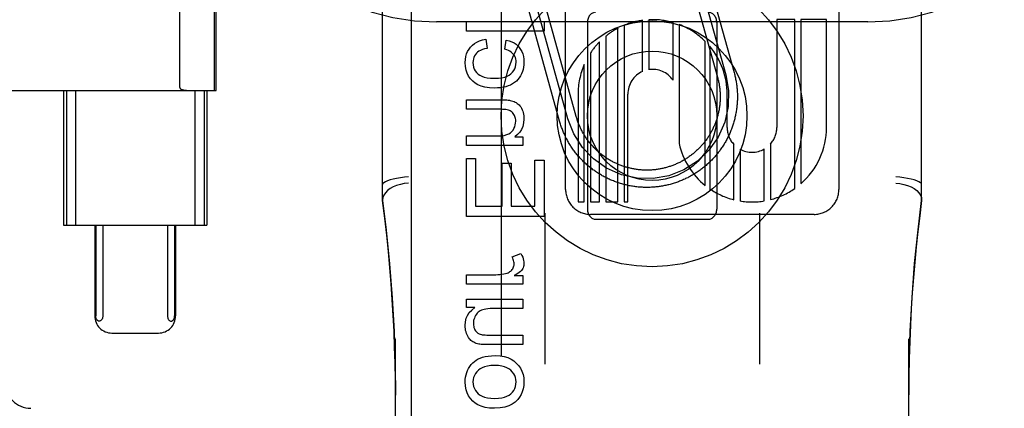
# Model space of a CAD drawing. Header units: inches. Extents: x 0 to 309, y 0 to 200.
# Tile 14 of 64: x 107.148 to 108.29, y 101.564 to 102.015. Entities that reach past the tile are written whole.
import ezdxf

# ---------------------------------------------------------------- set-up
doc = ezdxf.new("R2010")
doc.units = ezdxf.units.IN
doc.header["$LTSCALE"] = 17
doc.header["$MEASUREMENT"] = 0
doc.linetypes.add('HIDDEN', pattern=[0.2, 0.1, -0.1])
doc.layers.add('DEFAULT_2', color=8, linetype='HIDDEN')
doc.layers.add('RIGHTHAND_DOOR_ASSEMBLY', color=7, linetype='CONTINUOUS')

msp = doc.modelspace()

# ---------------------------------------------------------------- linework, layer by layer
at = {"layer": 'DEFAULT_2', "color": 8, "linetype": 'HIDDEN'}
for p, q in [((107.6315, 99.1531), (107.6315, 104.6536)), ((108.1315, 99.1531), (108.1315, 104.6536)), ((107.569, 101.805), (107.569, 102.548)), ((108.194, 101.805), (108.194, 102.548)), ((107.7813, 101.8179), (107.7813, 102.4227)), ((108.0981, 102.4228), (108.0981, 101.8179)), ((107.3339, 101.9362), (107.3339, 102.3044)), ((107.3743, 101.9328), (107.3743, 102.3078)), ((107.376, 101.9328), (107.376, 102.3078)), ((107.9172, 102.0926), (107.9573, 101.9481)), ((107.9268, 102.0953), (107.967, 101.9508)), ((107.9364, 102.098), (107.9766, 101.9535)), ((107.7935, 101.9026), (107.7547, 102.0423)), ((107.7743, 101.8972), (107.7354, 102.0369)), ((107.7839, 101.8999), (107.7451, 102.0396)), ((108.1315, 102.0123), (107.6315, 102.0123)), ((107.6663, 102.0015), (107.6663, 102.0125)), ((107.6663, 102.0125), (107.7563, 102.0125)), ((107.7563, 102.0125), (107.7563, 102.0015)), ((107.8065, 102.0115), (107.8065, 101.7953)), ((107.8492, 102.0082), (107.8492, 101.8035)), ((107.8706, 101.9548), (107.8706, 102.014)), ((107.8778, 102.0147), (107.8778, 101.9568)), ((107.9059, 101.9447), (107.9059, 102.0114)), ((107.913, 102.0091), (107.913, 101.8711)), ((107.9565, 102.0115), (107.9565, 101.7953)), ((108.0469, 102.0148), (108.0261, 102.0148)), ((108.0261, 102.0148), (108.0261, 101.8899)), ((108.0469, 101.8191), (108.0469, 102.0148)), ((108.0837, 102.0148), (108.054, 102.0148)), ((108.054, 102.0148), (108.054, 101.8247)), ((108.0837, 101.8899), (108.0837, 102.0148)), ((107.7563, 102.0015), (107.6663, 102.0015)), ((107.842, 101.8035), (107.842, 102.0049)), ((107.6888, 101.9923), (107.6902, 101.9814)), ((107.7107, 101.9805), (107.7124, 101.9912)), ((107.8206, 101.8035), (107.8206, 101.989)), ((107.8278, 101.9955), (107.8278, 101.8035)), ((107.9432, 101.8226), (107.9432, 101.9895)), ((107.81, 101.9759), (107.81, 101.8035)), ((107.9483, 101.984), (107.9483, 101.8188)), ((107.8029, 101.8035), (107.8029, 101.9628)), ((106.8986, 101.9328), (107.376, 101.9328)), ((107.1993, 101.9328), (107.1993, 101.7765)), ((107.2025, 101.9328), (107.2025, 101.7765)), ((107.2133, 101.9328), (107.2133, 101.7765)), ((107.3513, 101.9328), (107.3513, 101.7765)), ((107.3621, 101.9328), (107.3621, 101.7765)), ((107.3653, 101.9328), (107.3653, 101.7765)), ((107.7957, 101.9284), (107.7957, 101.8035)), ((107.8533, 101.8035), (107.8533, 101.9284)), ((107.9685, 101.8899), (107.9686, 101.9284)), ((107.6663, 101.9109), (107.6663, 101.9219)), ((107.6663, 101.9219), (107.7064, 101.9219)), ((107.706, 101.9109), (107.6663, 101.9109)), ((107.6663, 101.8689), (107.6663, 101.88)), ((107.6663, 101.88), (107.7019, 101.88)), ((107.7223, 101.8789), (107.7315, 101.8789)), ((107.7315, 101.8789), (107.7315, 101.8689)), ((108.0188, 101.8706), (108.0188, 101.8062)), ((107.7315, 101.8689), (107.6663, 101.8689)), ((107.9764, 101.8061), (107.9764, 101.8701)), ((107.9835, 101.8646), (107.9835, 101.8046)), ((108.0116, 101.8047), (108.0116, 101.8649)), ((107.6663, 101.7867), (107.6663, 101.8539)), ((107.6663, 101.8539), (107.6769, 101.8539)), ((107.6769, 101.8539), (107.6769, 101.7986)), ((107.7076, 101.7986), (107.7076, 101.8484)), ((107.7076, 101.8484), (107.7181, 101.8484)), ((107.7181, 101.8484), (107.7181, 101.7986)), ((107.7457, 101.7986), (107.7457, 101.8518)), ((107.7457, 101.8518), (107.7563, 101.8518)), ((107.7563, 101.8518), (107.7563, 101.7867)), ((107.7957, 101.8035), (107.8029, 101.8035)), ((107.81, 101.8035), (107.8206, 101.8035)), ((107.8278, 101.8035), (107.842, 101.8035)), ((107.8492, 101.8035), (107.8533, 101.8035)), ((107.6769, 101.7986), (107.7076, 101.7986)), ((107.7181, 101.7986), (107.7457, 101.7986)), ((107.757, 101.7906), (107.757, 101.6153)), ((108.006, 101.7906), (108.006, 101.6153)), ((107.7563, 101.7867), (107.6663, 101.7867)), ((108.0693, 101.7891), (107.8101, 101.7891)), ((107.8165, 101.7834), (107.9465, 101.7834)), ((107.1993, 101.7765), (107.3653, 101.7765)), ((107.2354, 101.7765), (107.2354, 101.6715)), ((107.2366, 101.7765), (107.2366, 101.6715)), ((107.2447, 101.7765), (107.2447, 101.6715)), ((107.3199, 101.7765), (107.3199, 101.6715)), ((107.328, 101.7765), (107.328, 101.6715)), ((107.3292, 101.7765), (107.3292, 101.6715)), ((107.7192, 101.7398), (107.7294, 101.7436)), ((107.6663, 101.7081), (107.6663, 101.7192)), ((107.6663, 101.7192), (107.7005, 101.7192)), ((107.7216, 101.7181), (107.7315, 101.7181)), ((107.7315, 101.7181), (107.7315, 101.7081)), ((107.7315, 101.7081), (107.6663, 101.7081)), ((107.6663, 101.6811), (107.6663, 101.6909)), ((107.6663, 101.6909), (107.7315, 101.6909)), ((107.7315, 101.6909), (107.7315, 101.6799)), ((107.6759, 101.6811), (107.6663, 101.6811)), ((107.7315, 101.6799), (107.6966, 101.6799)), ((107.2555, 101.6515), (107.3091, 101.6515)), ((107.584, 100.9629), (107.584, 101.6449)), ((107.6954, 101.6491), (107.7315, 101.6491)), ((107.7315, 101.6491), (107.7315, 101.6381)), ((108.179, 100.9629), (108.179, 101.6449)), ((107.7315, 101.6381), (107.6911, 101.6381))]:
    msp.add_line(p, q, dxfattribs=at)
for points in [[(107.6712, 101.9831), (107.6733, 101.9853), (107.6756, 101.9872), (107.6783, 101.9888), (107.6814, 101.9902), (107.6849, 101.9914), (107.6888, 101.9923)], [(107.7124, 101.9912), (107.7158, 101.9903), (107.7188, 101.9892), (107.7215, 101.9879), (107.7238, 101.9863), (107.7258, 101.9845), (107.7276, 101.9825)], [(107.6648, 101.9651), (107.6651, 101.9688), (107.6656, 101.9721), (107.6665, 101.9752), (107.6677, 101.978), (107.6693, 101.9806), (107.6712, 101.9831)], [(107.6779, 101.9759), (107.6767, 101.9744), (107.6757, 101.9728), (107.675, 101.9711), (107.6744, 101.9693), (107.6741, 101.9672), (107.6739, 101.965)], [(107.6902, 101.9814), (107.6873, 101.9808), (107.6848, 101.9801), (107.6826, 101.9792), (107.6808, 101.9782), (107.6792, 101.9771), (107.6779, 101.9759)], [(107.7206, 101.975), (107.7195, 101.9761), (107.7182, 101.9772), (107.7167, 101.9782), (107.715, 101.979), (107.713, 101.9798), (107.7107, 101.9805)], [(107.7239, 101.9656), (107.7238, 101.9675), (107.7235, 101.9692), (107.723, 101.9708), (107.7224, 101.9723), (107.7216, 101.9737), (107.7206, 101.975)], [(107.7276, 101.9825), (107.7291, 101.9803), (107.7304, 101.9779), (107.7315, 101.9752), (107.7323, 101.9722), (107.7328, 101.9689), (107.733, 101.9652)], [(107.6736, 101.9436), (107.671, 101.9463), (107.6688, 101.9494), (107.6672, 101.9527), (107.6659, 101.9563), (107.6652, 101.9605), (107.6648, 101.9651)], [(107.6739, 101.965), (107.6741, 101.9623), (107.6746, 101.9598), (107.6754, 101.9575), (107.6766, 101.9555), (107.6781, 101.9536), (107.6799, 101.9518)], [(107.7179, 101.952), (107.7197, 101.9539), (107.7212, 101.9558), (107.7224, 101.9579), (107.7232, 101.9602), (107.7237, 101.9628), (107.7239, 101.9656)], [(107.733, 101.9652), (107.7329, 101.9624), (107.7325, 101.9597), (107.732, 101.9571), (107.7312, 101.9546), (107.7302, 101.9521), (107.729, 101.9496)], [(107.6799, 101.9518), (107.6817, 101.9505), (107.6841, 101.9493), (107.6869, 101.9483), (107.6903, 101.9475), (107.6943, 101.947), (107.699, 101.9468)], [(107.699, 101.9468), (107.7035, 101.947), (107.7075, 101.9475), (107.7109, 101.9483), (107.7137, 101.9494), (107.716, 101.9506), (107.7179, 101.952)], [(107.967, 101.9508), (107.9702, 101.9325), (107.9698, 101.914), (107.9658, 101.8959), (107.9582, 101.8786), (107.9475, 101.8635), (107.9341, 101.8506), (107.9185, 101.8407), (107.9009, 101.8338), (107.8826, 101.8306), (107.8641, 101.831), (107.846, 101.835), (107.8287, 101.8426), (107.8135, 101.8533), (107.8007, 101.8667), (107.7908, 101.8823), (107.7839, 101.8999)], [(107.9766, 101.9535), (107.9769, 101.9522), (107.9773, 101.951), (107.9776, 101.9497), (107.9779, 101.9485), (107.9781, 101.9472), (107.9784, 101.946), (107.9786, 101.9447), (107.9789, 101.9434), (107.9791, 101.9422), (107.9793, 101.9409), (107.9795, 101.9396), (107.9796, 101.9383), (107.9798, 101.937), (107.9799, 101.9358), (107.98, 101.9345), (107.9801, 101.9332), (107.9802, 101.9319), (107.9803, 101.9306), (107.9804, 101.9293), (107.9804, 101.9281), (107.9804, 101.9268), (107.9804, 101.9255), (107.9804, 101.9242), (107.9804, 101.9229), (107.9804, 101.9216), (107.9803, 101.9203), (107.9803, 101.919), (107.9802, 101.9178), (107.9801, 101.9165), (107.9799, 101.9152), (107.9798, 101.9139), (107.9797, 101.9126), (107.9795, 101.9113), (107.9793, 101.9101), (107.9791, 101.9088), (107.9789, 101.9075), (107.9787, 101.9063), (107.9784, 101.905), (107.9782, 101.9037), (107.9779, 101.9025), (107.9776, 101.9012), (107.9773, 101.9), (107.977, 101.8987), (107.9767, 101.8975), (107.9763, 101.8962), (107.976, 101.895), (107.9756, 101.8938), (107.9752, 101.8925), (107.9748, 101.8913), (107.9743, 101.8901), (107.9739, 101.8889), (107.9735, 101.8877), (107.973, 101.8865), (107.9725, 101.8853), (107.972, 101.8841), (107.9715, 101.8829), (107.971, 101.8817), (107.9704, 101.8806), (107.9699, 101.8794), (107.9693, 101.8783), (107.9687, 101.8771), (107.9681, 101.876), (107.9675, 101.8748), (107.9669, 101.8737), (107.9662, 101.8726), (107.9656, 101.8715), (107.9649, 101.8704), (107.9642, 101.8693), (107.9635, 101.8682), (107.9628, 101.8671), (107.9621, 101.8661), (107.9614, 101.865), (107.9606, 101.8639), (107.9599, 101.8629), (107.9591, 101.8619), (107.9583, 101.8609), (107.9575, 101.8598), (107.9567, 101.8588), (107.9559, 101.8578), (107.955, 101.8569), (107.9542, 101.8559), (107.9533, 101.8549), (107.9525, 101.854), (107.9516, 101.853), (107.9507, 101.8521), (107.9498, 101.8512), (107.9489, 101.8503), (107.9479, 101.8494), (107.947, 101.8485), (107.946, 101.8476), (107.9451, 101.8468), (107.9441, 101.8459), (107.9431, 101.8451), (107.9422, 101.8443), (107.9412, 101.8435), (107.9401, 101.8427), (107.9391, 101.8419), (107.9381, 101.8411), (107.9371, 101.8403), (107.936, 101.8396), (107.9349, 101.8388), (107.9339, 101.8381), (107.9328, 101.8374), (107.9317, 101.8367), (107.9306, 101.836), (107.9295, 101.8354), (107.9284, 101.8347), (107.9273, 101.8341), (107.9262, 101.8334), (107.925, 101.8328), (107.9239, 101.8322), (107.9228, 101.8316), (107.9216, 101.831), (107.9204, 101.8305), (107.9193, 101.8299), (107.9181, 101.8294), (107.9169, 101.8289), (107.9157, 101.8284), (107.9145, 101.8279), (107.9133, 101.8274), (107.9121, 101.827), (107.9109, 101.8265), (107.9097, 101.8261), (107.9085, 101.8257), (107.9073, 101.8253), (107.906, 101.8249), (107.9048, 101.8245), (107.9036, 101.8242), (107.9023, 101.8239), (107.9011, 101.8235), (107.8998, 101.8232), (107.8986, 101.8229), (107.8973, 101.8227), (107.896, 101.8224), (107.8948, 101.8222), (107.8935, 101.8219), (107.8922, 101.8217), (107.891, 101.8215), (107.8897, 101.8213), (107.8884, 101.8212), (107.8871, 101.821), (107.8859, 101.8209), (107.8846, 101.8208), (107.8833, 101.8206), (107.882, 101.8206), (107.8807, 101.8205), (107.8794, 101.8204), (107.8781, 101.8204), (107.8769, 101.8204), (107.8756, 101.8204), (107.8743, 101.8204), (107.873, 101.8204), (107.8717, 101.8204), (107.8704, 101.8205), (107.8691, 101.8205), (107.8678, 101.8206), (107.8666, 101.8207), (107.8653, 101.8208), (107.864, 101.821), (107.8627, 101.8211), (107.8614, 101.8213), (107.8602, 101.8215), (107.8589, 101.8217), (107.8576, 101.8219), (107.8563, 101.8221), (107.8551, 101.8223), (107.8538, 101.8226), (107.8526, 101.8229), (107.8513, 101.8232), (107.8501, 101.8235), (107.8488, 101.8238), (107.8476, 101.8241), (107.8463, 101.8245), (107.8451, 101.8248), (107.8439, 101.8252), (107.8426, 101.8256), (107.8414, 101.826), (107.8402, 101.8264), (107.839, 101.8269), (107.8378, 101.8273), (107.8366, 101.8278), (107.8354, 101.8283), (107.8342, 101.8288), (107.833, 101.8293), (107.8318, 101.8298), (107.8307, 101.8304), (107.8295, 101.8309), (107.8283, 101.8315), (107.8272, 101.8321), (107.8261, 101.8327), (107.8249, 101.8333), (107.8238, 101.8339), (107.8227, 101.8346), (107.8216, 101.8352), (107.8205, 101.8359), (107.8194, 101.8366), (107.8183, 101.8373), (107.8172, 101.838), (107.8161, 101.8387)], [(107.6987, 101.9355), (107.6929, 101.9358), (107.6877, 101.9366), (107.6834, 101.9378), (107.6796, 101.9394), (107.6763, 101.9413), (107.6736, 101.9436)], [(107.7172, 101.939), (107.7147, 101.938), (107.7119, 101.9371), (107.709, 101.9364), (107.7058, 101.9359), (107.7024, 101.9356), (107.6987, 101.9355)], [(107.729, 101.9496), (107.7276, 101.9473), (107.726, 101.9453), (107.7242, 101.9435), (107.7221, 101.9418), (107.7198, 101.9403), (107.7172, 101.939)], [(107.9573, 101.9481), (107.9576, 101.9471), (107.9579, 101.946), (107.9582, 101.9449), (107.9584, 101.9439), (107.9586, 101.9428), (107.9588, 101.9417), (107.9591, 101.9407), (107.9592, 101.9396), (107.9594, 101.9385), (107.9596, 101.9374), (107.9597, 101.9363), (107.9599, 101.9352), (107.96, 101.9342), (107.9601, 101.9331), (107.9602, 101.932), (107.9603, 101.9309), (107.9603, 101.9298), (107.9604, 101.9287), (107.9604, 101.9276), (107.9604, 101.9265), (107.9604, 101.9254), (107.9604, 101.9243), (107.9604, 101.9232), (107.9604, 101.9221), (107.9603, 101.921), (107.9603, 101.92), (107.9602, 101.9189), (107.9601, 101.9178), (107.96, 101.9167), (107.9599, 101.9156), (107.9597, 101.9145), (107.9596, 101.9134), (107.9594, 101.9123), (107.9593, 101.9113), (107.9591, 101.9102), (107.9589, 101.9091), (107.9587, 101.908), (107.9584, 101.907), (107.9582, 101.9059), (107.9579, 101.9048), (107.9577, 101.9038), (107.9574, 101.9027), (107.9571, 101.9017), (107.9568, 101.9006), (107.9564, 101.8996), (107.9561, 101.8985), (107.9557, 101.8975), (107.9554, 101.8965), (107.955, 101.8954), (107.9546, 101.8944), (107.9542, 101.8934), (107.9538, 101.8924), (107.9534, 101.8914), (107.9529, 101.8904), (107.9525, 101.8894), (107.952, 101.8884), (107.9515, 101.8874), (107.951, 101.8864), (107.9505, 101.8855), (107.95, 101.8845), (107.9494, 101.8835), (107.9489, 101.8826), (107.9483, 101.8817), (107.9478, 101.8807), (107.9472, 101.8798), (107.9466, 101.8789), (107.946, 101.878), (107.9454, 101.8771), (107.9448, 101.8762), (107.9441, 101.8753), (107.9435, 101.8744), (107.9428, 101.8735), (107.9421, 101.8727), (107.9415, 101.8718), (107.9408, 101.871), (107.94, 101.8701), (107.9393, 101.8693), (107.9386, 101.8685), (107.9379, 101.8677), (107.9371, 101.8669), (107.9364, 101.8661), (107.9356, 101.8653), (107.9348, 101.8645), (107.934, 101.8638), (107.9332, 101.863), (107.9324, 101.8623), (107.9316, 101.8616), (107.9308, 101.8608), (107.9299, 101.8601), (107.9291, 101.8594), (107.9282, 101.8587), (107.9274, 101.8581), (107.9265, 101.8574), (107.9256, 101.8568), (107.9247, 101.8561), (107.9239, 101.8555), (107.9229, 101.8549), (107.922, 101.8543), (107.9211, 101.8537), (107.9202, 101.8531), (107.9193, 101.8525), (107.9183, 101.852), (107.9174, 101.8514), (107.9164, 101.8509), (107.9154, 101.8504), (107.9145, 101.8498), (107.9135, 101.8494), (107.9125, 101.8489), (107.9115, 101.8484), (107.9105, 101.8479), (107.9095, 101.8475), (107.9085, 101.8471), (107.9075, 101.8466), (107.9065, 101.8462), (107.9055, 101.8458), (107.9045, 101.8455), (107.9034, 101.8451), (107.9024, 101.8447), (107.9014, 101.8444), (107.9003, 101.8441), (107.8993, 101.8438), (107.8982, 101.8435), (107.8972, 101.8432), (107.8961, 101.8429), (107.895, 101.8426), (107.894, 101.8424), (107.8929, 101.8422), (107.8918, 101.8419), (107.8907, 101.8417), (107.8897, 101.8416), (107.8886, 101.8414), (107.8875, 101.8412), (107.8864, 101.8411), (107.8853, 101.8409), (107.8842, 101.8408), (107.8832, 101.8407), (107.8821, 101.8406), (107.881, 101.8405), (107.8799, 101.8405), (107.8788, 101.8404), (107.8777, 101.8404), (107.8766, 101.8404), (107.8755, 101.8404), (107.8744, 101.8404), (107.8733, 101.8404), (107.8722, 101.8404), (107.8711, 101.8405), (107.87, 101.8405), (107.869, 101.8406), (107.8679, 101.8407), (107.8668, 101.8408), (107.8657, 101.8409), (107.8646, 101.841), (107.8635, 101.8412), (107.8624, 101.8414), (107.8613, 101.8415), (107.8603, 101.8417), (107.8592, 101.8419), (107.8581, 101.8421), (107.8571, 101.8424), (107.856, 101.8426), (107.8549, 101.8429), (107.8539, 101.8431), (107.8528, 101.8434), (107.8518, 101.8437), (107.8507, 101.844), (107.8497, 101.8444), (107.8486, 101.8447), (107.8476, 101.845), (107.8465, 101.8454), (107.8455, 101.8458), (107.8445, 101.8462), (107.8435, 101.8466), (107.8425, 101.847), (107.8415, 101.8474), (107.8405, 101.8479), (107.8395, 101.8483), (107.8385, 101.8488), (107.8375, 101.8493), (107.8365, 101.8498), (107.8356, 101.8503), (107.8346, 101.8508), (107.8336, 101.8513), (107.8327, 101.8519), (107.8317, 101.8524), (107.8308, 101.853), (107.8299, 101.8536), (107.829, 101.8542), (107.828, 101.8548), (107.8271, 101.8554), (107.8262, 101.856), (107.8254, 101.8567), (107.8245, 101.8573), (107.8236, 101.858), (107.8227, 101.8587), (107.8219, 101.8593), (107.821, 101.86), (107.8202, 101.8607), (107.8194, 101.8615)], [(107.3339, 101.9362), (107.3339, 101.936), (107.334, 101.9358), (107.334, 101.9356), (107.3341, 101.9354), (107.3343, 101.9353), (107.3344, 101.9351), (107.3345, 101.935), (107.3346, 101.9349), (107.3348, 101.9348), (107.3349, 101.9347), (107.335, 101.9346), (107.3352, 101.9345), (107.3353, 101.9344), (107.3355, 101.9343), (107.3356, 101.9343), (107.3358, 101.9342), (107.3359, 101.9341), (107.3361, 101.934), (107.3363, 101.934), (107.3364, 101.9339), (107.3366, 101.9338), (107.3368, 101.9338), (107.337, 101.9337), (107.3372, 101.9336), (107.3374, 101.9336), (107.3376, 101.9335), (107.3379, 101.9334), (107.3381, 101.9334), (107.3383, 101.9333), (107.3386, 101.9333), (107.3389, 101.9332), (107.3391, 101.9332), (107.3394, 101.9331), (107.3397, 101.9331), (107.34, 101.933), (107.3404, 101.933), (107.3407, 101.9329), (107.3411, 101.9329), (107.3414, 101.9329), (107.3418, 101.9328), (107.3422, 101.9328), (107.3426, 101.9328), (107.3431, 101.9328), (107.3435, 101.9328)], [(107.7064, 101.9219), (107.7089, 101.9219), (107.7112, 101.9218), (107.7131, 101.9217), (107.7147, 101.9216), (107.7161, 101.9214), (107.7171, 101.9212)], [(107.7171, 101.9212), (107.7187, 101.9209), (107.7202, 101.9204), (107.7216, 101.9199), (107.7229, 101.9193), (107.7241, 101.9186), (107.7253, 101.9178)], [(107.7253, 101.9178), (107.7263, 101.917), (107.7273, 101.9161), (107.7283, 101.9149), (107.7292, 101.9136), (107.73, 101.9121), (107.7308, 101.9104)], [(107.7161, 101.9096), (107.7149, 101.9099), (107.7136, 101.9102), (107.7121, 101.9105), (107.7103, 101.9107), (107.7083, 101.9108), (107.706, 101.9109)], [(107.7214, 101.905), (107.7206, 101.9061), (107.7198, 101.907), (107.719, 101.9078), (107.7181, 101.9085), (107.7171, 101.9091), (107.7161, 101.9096)], [(107.7234, 101.8973), (107.7234, 101.8988), (107.7232, 101.9002), (107.7229, 101.9015), (107.7225, 101.9027), (107.722, 101.9039), (107.7214, 101.905)], [(107.7308, 101.9104), (107.7315, 101.9087), (107.732, 101.907), (107.7324, 101.9053), (107.7327, 101.9035), (107.7329, 101.9016), (107.733, 101.8996)], [(107.7189, 101.8851), (107.7203, 101.8869), (107.7214, 101.8888), (107.7223, 101.8907), (107.7229, 101.8927), (107.7233, 101.8949), (107.7234, 101.8973)], [(107.733, 101.8996), (107.7326, 101.8951), (107.7317, 101.8911), (107.7303, 101.8876), (107.7283, 101.8844), (107.7256, 101.8815), (107.7223, 101.8789)], [(107.8161, 101.8387), (107.8151, 101.8394), (107.814, 101.8402), (107.813, 101.8409), (107.812, 101.8417), (107.8109, 101.8425), (107.8099, 101.8433), (107.8089, 101.8441), (107.8079, 101.8449), (107.807, 101.8458), (107.806, 101.8466), (107.805, 101.8475), (107.8041, 101.8483), (107.8031, 101.8492), (107.8022, 101.8501), (107.8013, 101.851), (107.8004, 101.8519), (107.7995, 101.8529), (107.7986, 101.8538), (107.7977, 101.8547), (107.7969, 101.8557), (107.796, 101.8567), (107.7952, 101.8576), (107.7944, 101.8586), (107.7935, 101.8596), (107.7927, 101.8606), (107.792, 101.8617), (107.7912, 101.8627), (107.7904, 101.8637), (107.7897, 101.8648), (107.7889, 101.8658), (107.7882, 101.8669), (107.7875, 101.868), (107.7868, 101.8691), (107.7861, 101.8702), (107.7854, 101.8713), (107.7848, 101.8724), (107.7841, 101.8735), (107.7835, 101.8746), (107.7829, 101.8757), (107.7823, 101.8769), (107.7817, 101.878), (107.7811, 101.8792), (107.7806, 101.8803), (107.78, 101.8815), (107.7795, 101.8827), (107.779, 101.8839), (107.7785, 101.885), (107.778, 101.8862), (107.7775, 101.8874), (107.7771, 101.8886), (107.7766, 101.8899), (107.7762, 101.8911), (107.7758, 101.8923), (107.7754, 101.8935), (107.775, 101.8947), (107.7746, 101.896), (107.7743, 101.8972)], [(107.8194, 101.8615), (107.8186, 101.8622), (107.8178, 101.8629), (107.817, 101.8637), (107.8162, 101.8644), (107.8154, 101.8652), (107.8146, 101.866), (107.8139, 101.8668), (107.8131, 101.8676), (107.8124, 101.8684), (107.8116, 101.8692), (107.8109, 101.87), (107.8102, 101.8708), (107.8095, 101.8717), (107.8088, 101.8725), (107.8082, 101.8734), (107.8075, 101.8743), (107.8068, 101.8752), (107.8062, 101.876), (107.8056, 101.8769), (107.805, 101.8778), (107.8044, 101.8788), (107.8038, 101.8797), (107.8032, 101.8806), (107.8026, 101.8815), (107.802, 101.8825), (107.8015, 101.8834), (107.801, 101.8844), (107.8004, 101.8853), (107.7999, 101.8863), (107.7994, 101.8873), (107.799, 101.8883), (107.7985, 101.8893), (107.798, 101.8902), (107.7976, 101.8912), (107.7972, 101.8923), (107.7967, 101.8933), (107.7963, 101.8943), (107.7959, 101.8953), (107.7956, 101.8963), (107.7952, 101.8974), (107.7948, 101.8984), (107.7945, 101.8994), (107.7942, 101.9005), (107.7938, 101.9015), (107.7935, 101.9026)], [(107.7019, 101.88), (107.7064, 101.8802), (107.7101, 101.8807), (107.7131, 101.8815), (107.7156, 101.8825), (107.7175, 101.8837), (107.7189, 101.8851)], [(107.599, 101.8325), (107.5944, 101.8321), (107.5898, 101.8315), (107.5854, 101.8308), (107.5814, 101.8299), (107.5778, 101.829), (107.5748, 101.8279), (107.5723, 101.8269), (107.5705, 101.8258), (107.5694, 101.8247), (107.569, 101.8237)], [(107.599, 101.8251), (107.5943, 101.8247), (107.5898, 101.8238), (107.5854, 101.8226), (107.5814, 101.8209), (107.5778, 101.8189), (107.5747, 101.8166), (107.5723, 101.814), (107.5705, 101.8113), (107.5694, 101.8085), (107.569, 101.8057)], [(108.194, 101.8237), (108.1937, 101.8247), (108.1926, 101.8258), (108.1908, 101.8269), (108.1883, 101.8279), (108.1853, 101.829), (108.1817, 101.8299), (108.1777, 101.8308), (108.1733, 101.8315), (108.1687, 101.8321), (108.164, 101.8325)], [(108.164, 101.8251), (108.1687, 101.8247), (108.1733, 101.8238), (108.1777, 101.8226), (108.1817, 101.8209), (108.1853, 101.8189), (108.1883, 101.8166), (108.1908, 101.814), (108.1926, 101.8113), (108.1937, 101.8085), (108.194, 101.8057)], [(107.584, 101.5797), (107.5839, 101.5976), (107.5836, 101.6165), (107.5831, 101.635), (107.5824, 101.6533), (107.5815, 101.6717), (107.5804, 101.6902), (107.5791, 101.7086), (107.5776, 101.7272), (107.5759, 101.7458), (107.5739, 101.7649), (107.5716, 101.7847), (107.569, 101.8052)], [(107.569, 101.805), (107.5733, 101.7707), (107.5772, 101.7317), (107.5803, 101.6925), (107.5824, 101.6533), (107.5837, 101.6139), (107.584, 101.5797)], [(108.194, 101.8052), (108.1918, 101.7873), (108.1897, 101.7694), (108.1878, 101.7515), (108.186, 101.7336), (108.1845, 101.7159), (108.1832, 101.698), (108.182, 101.6798), (108.181, 101.6612), (108.1802, 101.6419), (108.1796, 101.6218), (108.1792, 101.6006), (108.179, 101.5798)], [(108.179, 101.5798), (108.1794, 101.6142), (108.1807, 101.6536), (108.1829, 101.6929), (108.1859, 101.732), (108.1899, 101.771), (108.194, 101.805)], [(107.7216, 101.7317), (107.7215, 101.7329), (107.7213, 101.7342), (107.721, 101.7355), (107.7206, 101.7369), (107.72, 101.7383), (107.7192, 101.7398)], [(107.7294, 101.7436), (107.7306, 101.7415), (107.7315, 101.7394), (107.7322, 101.7375), (107.7326, 101.7357), (107.7329, 101.7339), (107.733, 101.7322)], [(107.7134, 101.721), (107.7146, 101.7215), (107.7158, 101.722), (107.7168, 101.7227), (107.7177, 101.7234), (107.7186, 101.7242), (107.7194, 101.7251)], [(107.7194, 101.7251), (107.7201, 101.7261), (107.7206, 101.7272), (107.721, 101.7282), (107.7213, 101.7293), (107.7215, 101.7304), (107.7216, 101.7317)], [(107.7308, 101.7251), (107.73, 101.7241), (107.729, 101.723), (107.7276, 101.7219), (107.726, 101.7207), (107.724, 101.7194), (107.7216, 101.7181)], [(107.733, 101.7322), (107.7329, 101.7309), (107.7327, 101.7297), (107.7324, 101.7285), (107.732, 101.7273), (107.7315, 101.7262), (107.7308, 101.7251)], [(107.7005, 101.7192), (107.7029, 101.7193), (107.7052, 101.7194), (107.7074, 101.7197), (107.7095, 101.72), (107.7115, 101.7205), (107.7134, 101.721)], [(107.6648, 101.6604), (107.6652, 101.6647), (107.6661, 101.6686), (107.6676, 101.672), (107.6696, 101.6752), (107.6724, 101.6782), (107.6759, 101.6811)], [(107.6838, 101.6781), (107.6824, 101.6774), (107.6811, 101.6766), (107.6799, 101.6757), (107.6789, 101.6746), (107.6778, 101.6733), (107.6769, 101.6719)], [(107.6966, 101.6799), (107.6937, 101.6798), (107.6912, 101.6797), (107.6889, 101.6794), (107.687, 101.679), (107.6853, 101.6786), (107.6838, 101.6781)], [(107.2407, 101.6653), (107.2402, 101.6653), (107.2398, 101.6654), (107.2394, 101.6656), (107.239, 101.6659), (107.2386, 101.6662), (107.2383, 101.6665), (107.238, 101.6669), (107.2377, 101.6673), (107.2374, 101.6678), (107.2372, 101.6683), (107.237, 101.6689), (107.2368, 101.6695), (107.2367, 101.67), (107.2367, 101.6705), (107.2366, 101.671), (107.2366, 101.6715)], [(107.2447, 101.6715), (107.2447, 101.6705), (107.2445, 101.6696), (107.2443, 101.6686), (107.2439, 101.6678), (107.2435, 101.6671), (107.243, 101.6665), (107.2425, 101.666), (107.2419, 101.6656), (107.2413, 101.6654), (107.2407, 101.6653)], [(107.3199, 101.6715), (107.3199, 101.6705), (107.3201, 101.6696), (107.3203, 101.6686), (107.3206, 101.6678), (107.3211, 101.6671), (107.3215, 101.6665), (107.3221, 101.666), (107.3226, 101.6656), (107.3232, 101.6654), (107.3239, 101.6653)], [(107.3239, 101.6653), (107.3244, 101.6653), (107.3248, 101.6654), (107.3252, 101.6656), (107.3256, 101.6659), (107.326, 101.6662), (107.3263, 101.6665), (107.3266, 101.6669), (107.3269, 101.6673), (107.3272, 101.6678), (107.3274, 101.6683), (107.3276, 101.6689), (107.3277, 101.6695), (107.3278, 101.67), (107.3279, 101.6705), (107.3279, 101.671), (107.328, 101.6715)], [(107.6769, 101.6719), (107.6761, 101.6704), (107.6755, 101.6689), (107.675, 101.6674), (107.6746, 101.6659), (107.6744, 101.6643), (107.6744, 101.6626)], [(107.6671, 101.6496), (107.6664, 101.6512), (107.6659, 101.6529), (107.6654, 101.6546), (107.6651, 101.6565), (107.6649, 101.6584), (107.6648, 101.6604)], [(107.6744, 101.6626), (107.6745, 101.6608), (107.6747, 101.6592), (107.675, 101.6578), (107.6755, 101.6565), (107.6761, 101.6553), (107.6768, 101.6542)], [(107.6768, 101.6542), (107.6777, 101.6532), (107.6787, 101.6522), (107.6797, 101.6514), (107.6809, 101.6508), (107.6822, 101.6502), (107.6837, 101.6498)], [(107.6726, 101.6421), (107.6716, 101.6429), (107.6706, 101.6439), (107.6697, 101.645), (107.6688, 101.6463), (107.6679, 101.6479), (107.6671, 101.6496)], [(107.6808, 101.6387), (107.6791, 101.6391), (107.6776, 101.6396), (107.6761, 101.6402), (107.6748, 101.6408), (107.6737, 101.6414), (107.6726, 101.6421)], [(107.6837, 101.6498), (107.6847, 101.6496), (107.6861, 101.6494), (107.6879, 101.6493), (107.69, 101.6492), (107.6925, 101.6492), (107.6954, 101.6491)], [(107.6911, 101.6381), (107.6888, 101.6381), (107.6867, 101.6382), (107.6848, 101.6382), (107.6833, 101.6384), (107.6819, 101.6385), (107.6808, 101.6387)], [(107.6688, 101.6106), (107.6703, 101.6129), (107.6719, 101.6151), (107.6736, 101.617), (107.6756, 101.6187), (107.6777, 101.6202), (107.68, 101.6216)], [(107.68, 101.6216), (107.6823, 101.6226), (107.685, 101.6236), (107.688, 101.6243), (107.6915, 101.6249), (107.6954, 101.6252), (107.6998, 101.6254)], [(107.6998, 101.6254), (107.7053, 101.625), (107.7102, 101.6243), (107.7144, 101.623), (107.718, 101.6213), (107.7213, 101.6193), (107.7241, 101.6168)], [(107.6648, 101.5949), (107.665, 101.5977), (107.6653, 101.6005), (107.6659, 101.6031), (107.6666, 101.6057), (107.6676, 101.6082), (107.6688, 101.6106)], [(107.6802, 101.6085), (107.6782, 101.6066), (107.6767, 101.6045), (107.6755, 101.6024), (107.6746, 101.6001), (107.6741, 101.5976), (107.6739, 101.5949)], [(107.6993, 101.614), (107.6947, 101.6138), (107.6908, 101.6133), (107.6874, 101.6124), (107.6846, 101.6113), (107.6822, 101.6101), (107.6802, 101.6085)], [(107.7176, 101.6085), (107.7156, 101.61), (107.7132, 101.6114), (107.7105, 101.6125), (107.7073, 101.6133), (107.7036, 101.6138), (107.6993, 101.614)], [(107.7238, 101.5949), (107.7237, 101.5975), (107.7231, 101.6), (107.7223, 101.6023), (107.7211, 101.6044), (107.7195, 101.6065), (107.7176, 101.6085)], [(107.7241, 101.6168), (107.7268, 101.6139), (107.729, 101.6107), (107.7307, 101.6073), (107.7319, 101.6036), (107.7327, 101.5995), (107.733, 101.5949)], [(107.6736, 101.5727), (107.671, 101.5756), (107.6688, 101.5787), (107.6672, 101.5821), (107.6659, 101.5859), (107.6652, 101.5901), (107.6648, 101.5949)], [(107.6739, 101.5949), (107.6741, 101.5921), (107.6746, 101.5895), (107.6755, 101.5872), (107.6767, 101.5851), (107.6782, 101.583), (107.6801, 101.5811)], [(107.7176, 101.5811), (107.7196, 101.5831), (107.7211, 101.5851), (107.7223, 101.5873), (107.7231, 101.5896), (107.7237, 101.5921), (107.7238, 101.5949)], [(107.733, 101.5949), (107.7327, 101.5907), (107.7321, 101.5869), (107.7311, 101.5835), (107.7297, 101.5803), (107.7279, 101.5772), (107.7257, 101.5744)], [(107.6801, 101.5811), (107.6821, 101.5796), (107.6845, 101.5783), (107.6873, 101.5772), (107.6906, 101.5764), (107.6945, 101.5759), (107.6989, 101.5757)], [(107.6989, 101.5757), (107.7033, 101.5759), (107.7072, 101.5764), (107.7105, 101.5772), (107.7133, 101.5783), (107.7157, 101.5796), (107.7176, 101.5811)], [(107.7257, 101.5744), (107.7229, 101.5715), (107.7195, 101.5691), (107.7156, 101.5671), (107.7109, 101.5656), (107.7054, 101.5647), (107.6989, 101.5643)], [(107.6989, 101.5643), (107.693, 101.5646), (107.6879, 101.5654), (107.6835, 101.5667), (107.6797, 101.5683), (107.6764, 101.5703), (107.6736, 101.5727)]]:
    msp.add_lwpolyline(points, dxfattribs=at)
for radius in [0.175, 0.11, 0.075]:
    msp.add_circle((107.8815, 101.9034), radius, dxfattribs=at)
for centre, radius, start, end in [((107.6315, 102.2623), 0.25, 90, 270), ((108.1315, 102.2623), 0.25, 270, 90), ((107.8821, 101.9284), 0.0864, 97.6624, 112.4165), ((107.8821, 101.9284), 0.0864, 74.0577, 92.9054), ((107.8821, 101.9284), 0.0864, 45.0355, 69.0633), ((107.8821, 101.9284), 0.0864, 117.6453, 129.0007), ((107.8821, 101.9284), 0.0864, 135.3979, 146.5811), ((107.8822, 101.9283), 0.0864, 0.0458, 40.0811), ((107.8821, 101.9284), 0.0864, 156.5393, 180.0001), ((107.8821, 101.9284), 0.0288, 113.578, 179.9999), ((107.8821, 101.9284), 0.0288, 34.5116, 98.7453), ((107.9973, 101.8899), 0.0288, 180.0185, 223.3212), ((107.9973, 101.8899), 0.0288, 318.0851, 0.0032), ((107.9973, 101.8899), 0.0864, 310.9953, 360), ((107.9973, 101.8899), 0.0864, 192.5782, 231.1955), ((107.9973, 101.8899), 0.0288, 241.3124, 299.7373), ((107.8101, 101.8179), 0.0288, 179.994, 270.0078), ((107.9973, 101.8899), 0.0864, 235.3887, 255.957), ((107.9973, 101.8899), 0.0864, 284.3619, 304.9816), ((108.0693, 101.8179), 0.0288, 269.9572, 359.9997), ((107.9973, 101.8899), 0.0864, 260.7916, 279.5164), ((107.2554, 101.6715), 0.02, 180, 270), ((107.3092, 101.6715), 0.02, 270, 360), ((107.1615, 101.5943), 0.03, 180, 270)]:
    msp.add_arc(centre, radius, start, end, dxfattribs=at)
for centre, major_axis, start_param, end_param in [((107.8165, 102.0115), (0, -0.0119), 3.141593, 4.712389), ((107.9465, 102.0115), (0, 0.0119), -1.570796, 0), ((107.8165, 101.7953), (0, -0.0119), -1.570796, 0), ((107.9465, 101.7953), (0, 0.0119), 3.141593, 4.712389)]:
    msp.add_ellipse(centre, major_axis=major_axis, ratio=0.842271, start_param=start_param, end_param=end_param, dxfattribs=at)
at = {"layer": 'RIGHTHAND_DOOR_ASSEMBLY', "color": 8, "linetype": 'HIDDEN'}
msp.add_line((107.7065, 113.5253), (107.7065, 90.7153), dxfattribs=at)
at = {"layer": 'RIGHTHAND_DOOR_ASSEMBLY', "color": 3, "linetype": 'Continuous'}
msp.add_line((107.6025, 90.8703), (107.6025, 113.3703), dxfattribs=at)

doc.saveas('drawing.dxf')
